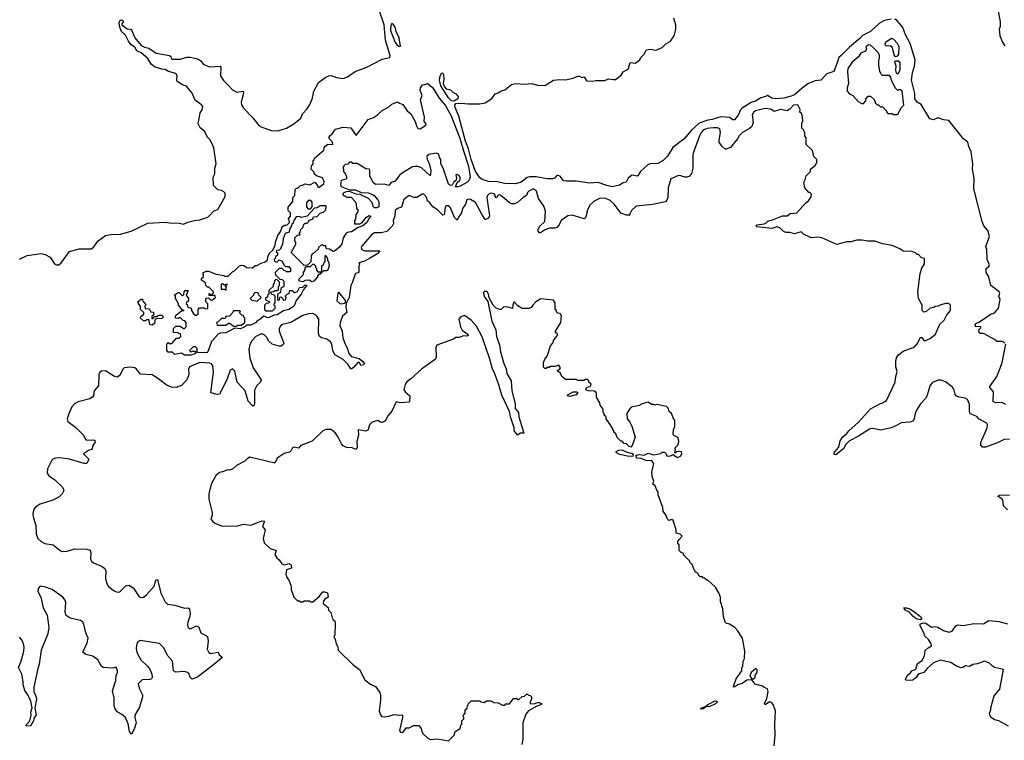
# Model space of a CAD drawing. Extents: x 2240384 to 2404287, y 351326 to 526670.
# Tile 177 of 256: x 2260046 to 2269117, y 474115 to 480754. Entities that reach past the tile are written whole.
import ezdxf

# ---------------------------------------------------------------- set-up
doc = ezdxf.new("R2010")
doc.units = 0

msp = doc.modelspace()

# ---------------------------------------------------------------- linework, layer by layer
at = {"layer": '0CON20XD'}
for points in [[(2269052.5, 480865), (2269080, 480735), (2269078.3, 480691.7), (2269070, 480665), (2269074, 480605), (2269100, 480545), (2269121.7, 480511.7)], [(2261655, 478903.3), (2261705, 478910), (2261777.5, 478935), (2261836.4, 478993.6), (2261872.5, 479005), (2261940, 479125), (2261937.5, 479155), (2261926.4, 479166.4), (2261905, 479180), (2261870, 479185), (2261830, 479225), (2261828.3, 479301.7), (2261842.5, 479335), (2261843.3, 479385), (2261856.7, 479425), (2261833, 479573), (2261823.3, 479605), (2261798.3, 479648.3), (2261773.9, 479673.9), (2261752.5, 479725), (2261707, 479757), (2261690, 479795), (2261708.8, 479895), (2261725.9, 479924.1), (2261732.5, 479955), (2261725, 479967.5), (2261663.6, 480013.6), (2261635, 480077.5), (2261581.7, 480141.7), (2261544.1, 480154.1), (2261496.7, 480185), (2261492, 480195), (2261496, 480235), (2261485, 480256.7), (2261417, 480277), (2261385, 480293.8), (2261355, 480296.2), (2261288.9, 480318.9), (2261256.2, 480345), (2261227.5, 480395), (2261165, 480449.2), (2261125, 480467.8), (2261105, 480499.2), (2261072.7, 480522.7), (2261048.6, 480555), (2261021.4, 480611.4), (2260984.2, 480644.2), (2260967.5, 480685), (2260961.2, 480725), (2260972.3, 480747.7), (2260985, 480752.5), (2260995, 480747.5), (2260998.8, 480735), (2260986.2, 480715), (2260986.7, 480705), (2261035, 480668), (2261065, 480665.6), (2261075, 480658.8), (2261107.3, 480587.3), (2261164.5, 480514.5), (2261195, 480500), (2261235, 480491.9), (2261304.2, 480444.2), (2261425, 480422.5), (2261437.5, 480415), (2261442.5, 480395), (2261455, 480390), (2261525, 480391.1), (2261585, 480408.9), (2261615, 480407.7), (2261675, 480397.3), (2261695, 480387.9), (2261714.5, 480375), (2261735, 480344.2), (2261795, 480318.5), (2261893.9, 480323.9), (2261899.2, 480315), (2261895.5, 480235), (2261922.1, 480192.1), (2261964.5, 480154.5), (2262007.6, 480107.6), (2262047.5, 480085), (2262105, 480093.8), (2262106.6, 480076.6), (2262084.6, 479995), (2262088.9, 479968.9), (2262109, 479939), (2262195, 479849.1), (2262250.3, 479780.3), (2262275, 479764.5), (2262365, 479732), (2262425, 479728.8), (2262505, 479754.4), (2262571.4, 479795), (2262634.3, 479845), (2262650.8, 479885), (2262692.3, 479927.7), (2262714.5, 479965), (2262739.7, 480020.3), (2262754.2, 480095.8), (2262797.5, 480175), (2262866.2, 480225), (2262895, 480237.5), (2262915, 480240), (2262965, 480220), (2263025, 480212), (2263065, 480227.5), (2263136.7, 480275), (2263245, 480317.5), (2263385, 480389.2), (2263455, 480404), (2263459.1, 480420.9), (2263416.7, 480565), (2263403, 480705), (2263355, 480851.2)], [(2268075, 480759.7), (2268013.6, 480746.4), (2267967.2, 480722.8), (2267884.6, 480645), (2267811, 480609), (2267785, 480578.8), (2267690.6, 480499.4), (2267615, 480422.1), (2267591.1, 480405), (2267581.2, 480365), (2267545, 480277.5), (2267480.9, 480255), (2267425, 480195.5), (2267375, 480189.6), (2267313.8, 480165), (2267255, 480123.6), (2267185, 480060), (2267152.5, 480047.5), (2267085, 480031.2), (2267004.7, 480024.7), (2266975, 480030), (2266935, 480054.2), (2266916.1, 480046.1), (2266875, 480034.2), (2266825, 480002.9), (2266785, 479991.9), (2266700.2, 479939.8), (2266685.4, 479924.6), (2266665.5, 479875), (2266629.7, 479830.3), (2266615, 479831.4), (2266585, 479851.3), (2266505, 479859.6), (2266425, 479832.8), (2266385, 479829), (2266305, 479799.2), (2266234.7, 479735), (2266165, 479652.1), (2266062.7, 479577.3), (2266012.5, 479495), (2265974, 479455), (2265925, 479427.5), (2265855, 479425.5), (2265832.9, 479417.1), (2265766.2, 479355), (2265738.8, 479311.2), (2265685, 479321.2), (2265651.2, 479295), (2265632.3, 479257.7), (2265605, 479250.5), (2265570.4, 479229.6), (2265505, 479213.8), (2265455, 479224.7), (2265375, 479253.7), (2265295, 479247.2), (2265173.3, 479266.7), (2265080, 479265), (2265055, 479270), (2265025, 479313.3), (2265005, 479317.5), (2264995, 479317.5), (2264972.5, 479295), (2264953.6, 479286.4), (2264905, 479288), (2264805, 479306.8), (2264743.8, 479306.2), (2264721.6, 479298.4), (2264665, 479257.5), (2264612.7, 479242.7), (2264515, 479243.8), (2264445, 479260.3), (2264365, 479264.1), (2264305, 479280), (2264280.8, 479300.8), (2264243.1, 479363.1), (2264205.4, 479465), (2264180.7, 479565), (2264154.1, 479635), (2264090.7, 479865), (2264058.9, 479945), (2264056, 479965), (2264065, 479981.1), (2264115, 479985.8), (2264177.3, 479977.3), (2264285, 479979.2), (2264335, 479988), (2264395, 480026.7), (2264425, 480071.2), (2264455, 480081.2), (2264474.2, 480095.8), (2264515, 480106), (2264577.5, 480155), (2264615, 480166.7), (2264695, 480158.8), (2264764.1, 480165.9), (2264815, 480151.2), (2264883.9, 480146.1), (2264965, 480196.7), (2265015, 480203.3), (2265075, 480198.8), (2265145, 480213.8), (2265186.4, 480233.6), (2265203.3, 480233.3), (2265225, 480221.2), (2265245.9, 480225.9), (2265263.3, 480195), (2265275, 480190.8), (2265325, 480186.7), (2265355, 480193.8), (2265435, 480193.8), (2265471.2, 480208.8), (2265517, 480203), (2265535, 480202.5), (2265587.7, 480242.3), (2265606.7, 480273.3), (2265639.5, 480290.5), (2265653.3, 480305), (2265671.2, 480358.8), (2265715, 480353.3), (2265757.5, 480385), (2265767.5, 480405), (2265797.5, 480435), (2265820, 480475), (2265855, 480482.5), (2265905, 480472.5), (2265965, 480498.8), (2265999.7, 480530.3), (2266040, 480555), (2266074.3, 480605.7), (2266092, 480665), (2266091.4, 480705), (2266072, 480768)], [(2263545, 480506), (2263555, 480510), (2263541.9, 480585), (2263514.4, 480645), (2263504.6, 480684.6), (2263485, 480711.2), (2263473, 480717), (2263465, 480700), (2263462.6, 480655), (2263505, 480544.3), (2263525, 480515.5), (2263545, 480506)], [(2268936.4, 477856.4), (2268923, 477863), (2268893, 477863), (2268885, 477870), (2268882.5, 477895), (2268900, 477915), (2268900, 477925), (2268855, 477928), (2268848, 477935), (2268850, 477945), (2268855.8, 477955), (2268888.9, 477971.1), (2268995, 478043.8), (2269015, 478047.5), (2269031.3, 478058.7), (2269063.5, 478095), (2269078.5, 478175), (2269066.9, 478205), (2269074.3, 478235), (2269070.8, 478245), (2268993.8, 478305), (2268973.6, 478385), (2268948.5, 478425), (2268948.8, 478461.2), (2268975, 478480), (2268980.6, 478495), (2268958.6, 478545), (2268955.4, 478635), (2268947.9, 478665), (2268979.6, 478755), (2268965, 478812), (2268927.1, 478855), (2268913.6, 478895), (2268837.5, 479195), (2268839.6, 479295), (2268824.1, 479375), (2268826.2, 479425), (2268812.7, 479535), (2268790, 479585), (2268780.9, 479625), (2268742.2, 479655), (2268605, 479823.4), (2268560.8, 479830.8), (2268505, 479850), (2268465, 479830.9), (2268431.1, 479841.1), (2268351.8, 479971.8), (2268314.4, 479995), (2268291.5, 480025), (2268291.6, 480075), (2268261.8, 480195), (2268272, 480265), (2268289.8, 480325), (2268294.1, 480385), (2268250, 480535), (2268207.5, 480615), (2268181.9, 480681.9), (2268125, 480751.5), (2268105, 480758.9)], [(2268135, 479880), (2268163, 479937), (2268190, 479965), (2268175.7, 480095), (2268155, 480110), (2268141.7, 480108.3), (2268135, 480100), (2268110, 480125), (2268073, 480203), (2268070, 480225), (2268058.3, 480238.3), (2267995, 480240), (2267981.7, 480251.7), (2267980, 480265), (2267970, 480275), (2267960, 480335), (2267960, 480385), (2267967.5, 480395), (2267967.5, 480425), (2267955, 480450), (2267912.5, 480495), (2267885, 480518), (2267865, 480522), (2267841.2, 480505), (2267846.7, 480485), (2267837.1, 480462.9), (2267795, 480446), (2267770.9, 480409.1), (2267715, 480362.9), (2267675.7, 480305), (2267672, 480272), (2267682.5, 480165), (2267670, 480125), (2267670, 480095), (2267691.7, 480071.7), (2267720, 480055), (2267770.7, 480000.7), (2267805, 479980), (2267818.3, 479981.7), (2267840, 480005), (2267840, 480025), (2267861.7, 480048.3), (2267885, 480050), (2267918.3, 480018.3), (2267930, 479985), (2267945, 479970), (2267958.3, 479968.3), (2267975, 479950), (2267995, 479950), (2268030, 479915), (2268030, 479905), (2268045, 479890), (2268085, 479890), (2268095, 479880), (2268135, 479880)], [(2268115, 480414.4), (2268135, 480422), (2268144.2, 480435), (2268148, 480505), (2268132.5, 480535), (2268095, 480573.3), (2268080.7, 480579.3), (2268026.2, 480545), (2268013.8, 480525), (2268033.9, 480513.9), (2268065, 480516.2), (2268075, 480510), (2268083.8, 480495), (2268100.8, 480425), (2268115, 480414.4)], [(2268135, 480253.3), (2268149.3, 480270.7), (2268158.1, 480295), (2268158.6, 480355), (2268145, 480370), (2268115, 480372.9), (2268105.8, 480365), (2268117, 480327), (2268114.1, 480284.1), (2268120.8, 480260.8), (2268135, 480253.3)], [(2264045, 480001.8), (2264025, 480005.4), (2263994.8, 480034.8), (2263924.6, 480145), (2263913.4, 480196.6), (2263919.2, 480235), (2263935, 480262.5), (2263945, 480260), (2263949.3, 480249.3), (2263952.5, 480205), (2263947.5, 480165), (2263960, 480135), (2263975, 480116.2), (2264015, 480107.5), (2264035.8, 480085.8), (2264065, 480070), (2264086, 480045), (2264083.3, 480025), (2264045, 480001.8)], [(2261625, 477663.3), (2261565, 477663.3), (2261535, 477680), (2261475, 477670), (2261455, 477690), (2261415, 477690), (2261400, 477705), (2261401.7, 477768.3), (2261415, 477780), (2261425, 477770), (2261448.3, 477771.7), (2261491.7, 477818.3), (2261515, 477820), (2261530, 477835), (2261528.3, 477858.3), (2261511.7, 477861.7), (2261505, 477870), (2261461.7, 477871.7), (2261461.7, 477908.3), (2261485, 477930), (2261525, 477930), (2261555, 477910), (2261565, 477910), (2261580, 477925), (2261580, 477965), (2261568.3, 477978.3), (2261551.7, 477981.7), (2261527, 478007), (2261513, 478007), (2261505, 478000), (2261480, 478005), (2261480, 478025), (2261490, 478035), (2261535, 478070), (2261560, 478075), (2261541.7, 478081.7), (2261510, 478125), (2261510, 478135), (2261480, 478185), (2261480, 478205), (2261471.7, 478218.3), (2261505, 478240), (2261515, 478240), (2261545, 478210), (2261558.3, 478221.7), (2261560, 478245), (2261571.7, 478258.3), (2261598.3, 478258.3), (2261580, 478215), (2261600, 478185), (2261600, 478165), (2261581.7, 478148.3), (2261580, 478135), (2261588.3, 478128.3), (2261591.7, 478111.7), (2261601.7, 478101.7), (2261618.3, 478098.3), (2261630, 478085), (2261630, 478075), (2261650.7, 478040.7), (2261665, 478030), (2261675, 478030), (2261690, 478045), (2261690, 478085), (2261701.7, 478098.3), (2261745, 478100), (2261755, 478090), (2261778.3, 478091.7), (2261780, 478135), (2261760, 478155), (2261761.7, 478188.3), (2261785, 478190), (2261803, 478173), (2261815, 478170), (2261850, 478195), (2261845, 478220), (2261835, 478210), (2261791.7, 478211.7), (2261790, 478230), (2261815, 478220), (2261828.3, 478231.7), (2261830, 478245), (2261788.3, 478288.3), (2261775, 478290), (2261760, 478305), (2261758.3, 478328.3), (2261720, 478355), (2261721.7, 478368.3), (2261740, 478385), (2261740, 478405), (2261732.5, 478415), (2261740, 478425), (2261765, 478436.7), (2261785, 478436.7), (2261855, 478410), (2261927, 478397), (2261935, 478390), (2261965, 478390), (2262010, 478435), (2262025, 478440), (2262070, 478485), (2262085, 478492.5), (2262115, 478487.5), (2262135, 478470), (2262191.7, 478468.3), (2262215, 478487.5), (2262231.7, 478488.3), (2262275, 478512.5), (2262305, 478520), (2262328.3, 478541.7), (2262332.5, 478565), (2262345, 478600), (2262378.3, 478631.7), (2262400, 478675), (2262403.3, 478705), (2262422.5, 478765), (2262450, 478805), (2262462.5, 478845), (2262485, 478860), (2262508.3, 478861.7), (2262530, 478885), (2262527.5, 478907.5), (2262520, 478915), (2262540, 478945), (2262540, 478975), (2262520, 478995), (2262520, 479025), (2262561.7, 479078.3), (2262562.5, 479115), (2262580, 479135), (2262585, 479190), (2262595, 479200), (2262608.3, 479201.7), (2262633, 479227), (2262651.7, 479228.3), (2262675, 479240), (2262719.3, 479230.7), (2262765, 479257.5), (2262790, 479225), (2262791.7, 479211.7), (2262805, 479210), (2262848.3, 479241.7), (2262850, 479265), (2262836.4, 479296.4), (2262780, 479315), (2262760, 479335), (2262758.3, 479348.3), (2262730, 479375), (2262730, 479385), (2262738.3, 479411.7), (2262750, 479425), (2262750, 479455), (2262758.3, 479461.7), (2262761.7, 479478.3), (2262848.3, 479551.7), (2262850, 479575), (2262857.5, 479585), (2262885, 479606.7), (2262930, 479605), (2262927.5, 479625), (2262897.5, 479657.5), (2262896.7, 479675), (2262903.3, 479685), (2262925, 479702), (2262955, 479744), (2263025, 479763.3), (2263096.5, 479756.5), (2263145, 479687.5), (2263255, 479833.3), (2263305, 479853.3), (2263343.3, 479876.7), (2263385, 479917.5), (2263443.6, 479946.4), (2263473.9, 479976.1), (2263527, 479997), (2263543.9, 479983.9), (2263575, 479972.5), (2263614.2, 479914.2), (2263648, 479885), (2263690.6, 479815), (2263700, 479775), (2263715, 479752.5), (2263735, 479749.2), (2263770.2, 479769.8), (2263788.6, 479785), (2263790, 479795), (2263771.2, 479815), (2263774.4, 479855), (2263737.5, 480015), (2263754.3, 480055), (2263736.2, 480105), (2263738, 480125), (2263755, 480151.2), (2263805, 480165.7), (2263853.1, 480125), (2263911.5, 480031.5), (2263966.3, 479966.3), (2264018.2, 479875), (2264101, 479661), (2264135.7, 479544.3), (2264180.8, 479405), (2264194.3, 479305), (2264186, 479275), (2264166, 479255), (2264105, 479220), (2264083.6, 479213.6), (2264060, 479215), (2264075.9, 479254.1), (2264100.8, 479275), (2264105.7, 479295), (2264096, 479315), (2264075, 479327.5), (2264064, 479325), (2264070.6, 479295), (2264065.8, 479274.2), (2264042.9, 479255), (2264029.5, 479230.5), (2264015, 479227.5), (2263995, 479237.5), (2263947.1, 479387.1), (2263925.5, 479425), (2263925.6, 479465), (2263913.1, 479485), (2263907.1, 479515), (2263885, 479524.3), (2263815, 479511.1), (2263796.5, 479495), (2263800, 479465), (2263817.8, 479427.8), (2263833.3, 479365), (2263831.7, 479328.3), (2263825, 479318), (2263747.3, 479387.3), (2263715, 479401.4), (2263687.6, 479402.4), (2263665, 479397.3), (2263588.1, 479351.9), (2263547.2, 479322.8), (2263530.7, 479299.3), (2263505, 479267.3), (2263467.5, 479252.5), (2263445, 479225.6), (2263405, 479237.3), (2263325, 479233.8), (2263305, 479250), (2263278.3, 479298.3), (2263272.5, 479315), (2263273, 479363), (2263265, 479377.5), (2263235, 479380), (2263155, 479430), (2263115, 479430), (2263105, 479440), (2263085, 479440), (2263068.3, 479421.7), (2263045, 479420), (2263031.7, 479408.3), (2263022.5, 479385), (2263030, 479375), (2263030, 479355), (2263050, 479325), (2263060, 479295), (2263050, 479285), (2263008.8, 479271.2), (2263000, 479235), (2263008, 479218), (2263085, 479186.2), (2263140, 479185), (2263193, 479163), (2263255, 479157.5), (2263295, 479143.3), (2263312.5, 479135), (2263346.7, 479095), (2263355.8, 479075), (2263355, 479030), (2263335, 479020), (2263315, 479020), (2263301.7, 479031.7), (2263300, 479055), (2263287.5, 479075), (2263260, 479105), (2263181.7, 479141.7), (2263145, 479147.5), (2263085, 479170), (2263053, 479167), (2263031.7, 479158.3), (2263020, 479145), (2263031.7, 479131.7), (2263045, 479130), (2263055, 479120), (2263098.3, 479118.3), (2263135, 479080), (2263147, 479057), (2263150, 479015), (2263160, 479005), (2263160, 478985), (2263143, 478957), (2263140, 478915), (2263130, 478905), (2263131.7, 478871.7), (2263178.3, 478871.7), (2263196.7, 478883.3), (2263240, 478935), (2263265, 478950), (2263280, 478945), (2263266.2, 478923.8), (2263242.5, 478885), (2263207.5, 478855), (2263165, 478840), (2263101.7, 478798.3), (2263075, 478797.5), (2263053.6, 478786.4), (2263026.7, 478745), (2263015, 478690), (2262990, 478655), (2262945, 478620), (2262935, 478617.5), (2262898.8, 478638.8), (2262871.7, 478641.7), (2262865, 478670), (2262845, 478670), (2262835, 478680), (2262825, 478680), (2262800, 478655), (2262795, 478640), (2262760, 478605), (2262740, 478595), (2262730, 478575), (2262728.3, 478521.7), (2262698.3, 478491.7), (2262665, 478490), (2262550, 478605), (2262550, 478615), (2262590, 478685), (2262590, 478705), (2262580, 478715), (2262580, 478745), (2262605, 478770), (2262628.3, 478771.7), (2262620, 478785), (2262630, 478795), (2262635, 478820), (2262658.3, 478841.7), (2262660, 478865), (2262675, 478880), (2262695, 478880), (2262710, 478895), (2262710, 478905), (2262745, 478920), (2262753.3, 478936.7), (2262785, 478940), (2262815, 478970), (2262845, 478980), (2262867, 479003), (2262870, 479035), (2262865, 479040), (2262815, 479040), (2262785, 479020), (2262761.7, 479018.3), (2262695, 478942.5), (2262645, 478930), (2262621.7, 478941.7), (2262591.7, 478938.3), (2262570, 478905), (2262565, 478880), (2262551.7, 478868.3), (2262550, 478855), (2262530, 478825), (2262527.5, 478795), (2262490, 478785), (2262472.5, 478735), (2262467, 478683), (2262450, 478655), (2262450, 478645), (2262435, 478630), (2262411.7, 478628.3), (2262410, 478615), (2262420, 478605), (2262420, 478585), (2262401.7, 478568.3), (2262400, 478555), (2262390, 478545), (2262391.7, 478531.7), (2262405, 478520), (2262418.3, 478521.7), (2262435, 478540), (2262465, 478530), (2262480, 478495), (2262495, 478480), (2262525, 478480), (2262531.7, 478471.7), (2262540, 478465), (2262540, 478435), (2262535, 478430), (2262505, 478430), (2262498.3, 478438.3), (2262481.7, 478441.7), (2262465, 478460), (2262435, 478460), (2262400, 478425), (2262401.7, 478401.7), (2262441.7, 478361.7), (2262465, 478360), (2262480, 478345), (2262480, 478295), (2262451.7, 478278.3), (2262448.3, 478241.7), (2262420, 478225), (2262421.7, 478171.7), (2262438.3, 478171.7), (2262441.7, 478198.3), (2262455, 478200), (2262468.3, 478188.3), (2262471.7, 478171.7), (2262495, 478170), (2262500, 478195), (2262490, 478205), (2262511.7, 478228.3), (2262528.3, 478231.7), (2262535, 478260), (2262555, 478260), (2262571.7, 478241.7), (2262585, 478240), (2262605, 478250), (2262622.5, 478287.5), (2262655, 478290), (2262675, 478310), (2262690, 478305), (2262661.7, 478268.3), (2262640, 478225), (2262593, 478167), (2262576.7, 478125), (2262557.5, 478105), (2262525, 478083.8), (2262475, 478070), (2262417.5, 478035), (2262390, 478030), (2262345, 478010), (2262335, 478007.5), (2262295, 478022.5), (2262255, 477987.5), (2262237.5, 477982.5), (2262218.3, 477961.7), (2262175, 477940), (2262135, 477940), (2262120, 477925), (2262080, 477905), (2262027, 477913), (2261945, 477867.5), (2261893, 477867), (2261873.3, 477856.7), (2261811.7, 477788.3), (2261780, 477695), (2261770, 477685), (2261688.3, 477688.3), (2261680, 477695), (2261680, 477725), (2261665, 477740), (2261645, 477740), (2261610, 477705), (2261625, 477690), (2261635, 477700), (2261658.3, 477698.3), (2261670, 477685), (2261660, 477675), (2261625, 477663.3)], [(2268300, 478605), (2268265, 478616.7), (2268185, 478622.5), (2268155, 478642.5), (2268085, 478673.3), (2267995, 478690), (2267925, 478712.5), (2267855, 478712.5), (2267805, 478722.5), (2267755, 478722.5), (2267705, 478707.5), (2267665, 478707.5), (2267575, 478682.5), (2267435, 478742.5), (2267395, 478750), (2267345, 478743.3), (2267325, 478750), (2267267.7, 478777.7), (2267245, 478800), (2267185, 478780), (2267141.7, 478791.7), (2267103, 478793), (2267080, 478805), (2267050, 478835), (2267020, 478845), (2266975, 478831.4), (2266836.7, 478845), (2266827.5, 478855), (2266836.2, 478863.8), (2266905.7, 478874.3), (2266930, 478885), (2266935, 478897.5), (2266981.7, 478908.3), (2267073, 478947), (2267115, 478947.5), (2267145, 478967.5), (2267205.9, 478974.1), (2267285, 479062.5), (2267312.5, 479085), (2267337, 479123), (2267340, 479145), (2267325, 479160), (2267315, 479160), (2267280, 479205), (2267270, 479255), (2267283, 479277), (2267290, 479315), (2267330, 479355), (2267330, 479375), (2267380, 479415), (2267380, 479425), (2267390, 479435), (2267390, 479465), (2267361.7, 479491.7), (2267348.3, 479548.3), (2267290, 479605), (2267290, 479665), (2267280, 479685), (2267280, 479715), (2267271.7, 479721.7), (2267270, 479735), (2267250, 479755), (2267250, 479805), (2267260, 479815), (2267257.5, 479855), (2267250, 479885), (2267233, 479903), (2267237, 479927), (2267215, 479970), (2267173.8, 479965), (2267141.1, 479928.9), (2267115, 479914.3), (2267055, 479927.5), (2266995, 479907.1), (2266965, 479928), (2266915, 479936.8), (2266823.8, 479915), (2266805, 479897.5), (2266795, 479877.5), (2266802.7, 479805), (2266790, 479770), (2266768.8, 479751.2), (2266705, 479714.6), (2266674.6, 479685), (2266658.8, 479655), (2266595, 479577.1), (2266555, 479560.8), (2266545, 479561.2), (2266516, 479585), (2266490.6, 479625), (2266489.1, 479645), (2266502, 479715), (2266497.4, 479747.4), (2266475, 479756.2), (2266435, 479757.7), (2266375, 479750.5), (2266343.5, 479735), (2266325, 479715.6), (2266310, 479685), (2266251.4, 479525), (2266246.2, 479505), (2266246.5, 479385), (2266234.5, 479335.5), (2266215, 479312), (2266195, 479304), (2266175, 479302), (2266136.2, 479316.2), (2266115, 479317.5), (2266045, 479287.1), (2266020.8, 479205), (2266016.9, 479115), (2266008.8, 479091.2), (2265995, 479076), (2265875, 479051.8), (2265725, 479036.7), (2265682, 478995), (2265666.2, 478965), (2265668.3, 478951.7), (2265635, 478951.2), (2265582.4, 478972.4), (2265525, 479052), (2265485, 479087.5), (2265445, 479105.8), (2265395, 479110), (2265339.5, 479080.5), (2265301.2, 479048.8), (2265274, 478995), (2265268.8, 478955), (2265256.4, 478923.6), (2265245, 478917.5), (2265205, 478931.2), (2265135, 478954.2), (2265095, 478946.2), (2265035, 478904), (2265015.7, 478865), (2264995, 478840), (2264975, 478833.3), (2264925, 478831.9), (2264881.4, 478815), (2264845, 478790), (2264835, 478791.4), (2264823.6, 478805), (2264822.9, 478825), (2264837.9, 478852.1), (2264882.3, 478895), (2264890.7, 478990.7), (2264874.6, 479034.6), (2264826.5, 479105), (2264805.6, 479175), (2264795, 479187.1), (2264775, 479194), (2264737.5, 479175), (2264725, 479160), (2264715, 479132.5), (2264685, 479116.7), (2264631.7, 479068.3), (2264603, 479057), (2264577.8, 479057.8), (2264555, 479068.2), (2264475, 479136.8), (2264455, 479141.2), (2264445, 479120), (2264435, 479113.8), (2264425, 479123.8), (2264426, 479136), (2264418.2, 479148.2), (2264385.8, 479155.8), (2264370.1, 479149.9), (2264354.6, 479135), (2264348.9, 479115), (2264373.1, 478946.9), (2264365, 478926), (2264345, 478916), (2264335, 478914.2), (2264304.9, 478954.9), (2264245, 479068.9), (2264198, 479098), (2264185, 479101.1), (2264164.4, 479095), (2264152.6, 479055), (2264125.7, 479015), (2264117.1, 478975), (2264087.2, 478935), (2264075, 478906.2), (2264052.2, 478932.2), (2264015, 479020.8), (2263999.5, 479039.5), (2263975, 479037.8), (2263965, 479027.1), (2263959.7, 478970.3), (2263955, 478957.1), (2263945, 478953.3), (2263895, 479001.7), (2263851, 479031), (2263825, 479067.5), (2263803.8, 479085), (2263795, 479120), (2263770, 479145), (2263755, 479146.7), (2263703, 479117), (2263677, 479117), (2263635, 479133.3), (2263585, 479096.9), (2263564.4, 479025.6), (2263525, 479013.3), (2263503.8, 478995), (2263500.5, 478945), (2263486.5, 478905), (2263488.1, 478875), (2263477.4, 478852.6), (2263429.1, 478800.9), (2263375, 478790), (2263340.2, 478790.2), (2263315, 478789.4), (2263290.8, 478775), (2263194.4, 478665), (2263191.1, 478655), (2263196.4, 478636.4), (2263225, 478623.1), (2263362.5, 478625), (2263345, 478598.5), (2263267.9, 478552.1), (2263220.9, 478529.1), (2263170, 478515), (2263180, 478505), (2263170, 478485), (2263169.3, 478430.7), (2263165, 478420), (2263140, 478415), (2263123.3, 478375), (2263113.3, 478335), (2263097.5, 478305), (2263082.5, 478195), (2263052.5, 478137.5), (2263050, 478105), (2263060, 478055), (2263018.3, 478021.7), (2262997.5, 477965), (2262995.5, 477935), (2263015.5, 477885), (2263021.4, 477821.4), (2263042.8, 477762.8), (2263064.6, 477724.6), (2263075, 477684.2), (2263100.5, 477650.5), (2263172.1, 477632.1), (2263205.7, 477605), (2263220, 477585), (2263216, 477574), (2263188.1, 477568.1), (2263175.7, 477595.7), (2263165, 477597.1), (2263125, 477551.4), (2263105, 477535.6), (2263095, 477535.8), (2263068.7, 477578.7), (2263025, 477624), (2262950, 477665), (2262931.4, 477705), (2262920.6, 477765), (2262908.6, 477785), (2262875, 477811.8), (2262825, 477822.5), (2262808, 477835), (2262798.6, 477865), (2262802, 477995), (2262779.2, 478029.2), (2262745, 478047.5), (2262706.2, 478045), (2262655, 478029.2), (2262545, 477963.4), (2262465.8, 477945), (2262450, 477935), (2262435, 477908), (2262434.8, 477885), (2262479.2, 477775), (2262475.8, 477764.2), (2262455, 477746.2), (2262435, 477745.7), (2262372.9, 477765), (2262341.5, 477791.5), (2262323.5, 477825), (2262305, 477844.4), (2262285, 477855.4), (2262265, 477856.8), (2262220, 477835), (2262183.5, 477795), (2262165, 477760.8), (2262156, 477716), (2262165.3, 477635), (2262195.8, 477545.8), (2262268.9, 477435), (2262265.4, 477414.6), (2262230, 477385), (2262209.5, 477340.5), (2262208.5, 477221.5), (2262205, 477202.5), (2262195, 477193.3), (2262149.1, 477239.1), (2262121.9, 477335), (2262050.6, 477415), (2262026.7, 477515), (2262005, 477537.5), (2261984.4, 477525), (2261955.4, 477434.6), (2261885, 477303.8), (2261865, 477300.5), (2261806.7, 477315), (2261831.5, 477505), (2261825, 477563.3), (2261812.1, 477582.1), (2261798.1, 477588.1), (2261705, 477594.2), (2261610, 477555), (2261601.5, 477535), (2261604.6, 477485), (2261585.2, 477434.8), (2261535.8, 477384.2), (2261485.8, 477365.8), (2261445, 477368.5), (2261405, 477382.7), (2261305, 477458.2), (2261265, 477480.9), (2261159.3, 477489.3), (2261121.9, 477535), (2261105, 477546.1), (2261065, 477551.1), (2261008.6, 477545), (2260995.6, 477535), (2260969.2, 477475), (2260945, 477460.8), (2260918.8, 477465), (2260835, 477518.8), (2260798.8, 477515), (2260784, 477505), (2260774.5, 477485.5), (2260770.8, 477379.2), (2260733.3, 477335), (2260725, 477290), (2260716.7, 477275), (2260690.5, 477259.5), (2260585, 477233.5), (2260549.2, 477215), (2260525, 477186), (2260500.5, 477130.5), (2260482, 477075), (2260490.5, 477050.5), (2260559.5, 476999.5), (2260632.5, 476925), (2260653.3, 476885), (2260665, 476880), (2260725, 476884.2), (2260737.9, 476877.9), (2260740.6, 476865), (2260717.5, 476825), (2260713, 476797), (2260680, 476785), (2260633.8, 476755), (2260682, 476705), (2260665.6, 476664.4), (2260640, 476665), (2260504.1, 476705.9), (2260415, 476716.2), (2260375, 476713.3), (2260352.5, 476705), (2260343.3, 476695), (2260303.3, 476615), (2260297.5, 476575), (2260315, 476552.5), (2260365, 476517.5), (2260442.5, 476445), (2260452.5, 476415), (2260437.5, 476385), (2260405, 476353.3), (2260351.7, 476328.3), (2260235, 476291.2), (2260195, 476266.2), (2260176.2, 476245), (2260167.5, 476205), (2260169.4, 476175), (2260193.6, 476095), (2260198.2, 476018.2), (2260211.9, 475975), (2260242, 475945), (2260278, 475928), (2260355, 475916.9), (2260415, 475865.7), (2260435, 475855.6), (2260481.9, 475858.1), (2260555, 475879.2), (2260665, 475876), (2260695, 475866.7), (2260701.2, 475845), (2260698, 475785), (2260706.2, 475765), (2260725, 475750), (2260807, 475717), (2260828.8, 475698.8), (2260838.6, 475675), (2260837.5, 475605), (2260846, 475565), (2260865, 475532), (2260915, 475490.8), (2260945, 475480), (2260967.3, 475482.7), (2261025, 475538), (2261055, 475544), (2261094, 475515), (2261145, 475438), (2261165, 475430.8), (2261185, 475432.5), (2261213.8, 475455), (2261283.3, 475535), (2261299.3, 475590.7), (2261315, 475597.5), (2261345, 475470), (2261385, 475390), (2261408.3, 475368.3), (2261475, 475360), (2261525, 475343.8), (2261565, 475332), (2261595, 475336), (2261610, 475325), (2261616.4, 475276.4), (2261611.2, 475245), (2261594, 475205), (2261591.2, 475175), (2261597.5, 475155), (2261606.4, 475146.4), (2261625, 475143.8), (2261675, 475170), (2261696.1, 475156.1), (2261713.6, 475103.6), (2261775, 475070), (2261782.5, 475025), (2261772.5, 474955), (2261786.7, 474925), (2261805, 474914.2), (2261875, 474928), (2261882.2, 474902.2), (2261906.9, 474885), (2261906.5, 474875), (2261862.9, 474835), (2261685, 474696.4), (2261635, 474677.9), (2261619.8, 474689.8), (2261605, 474730), (2261585, 474743.3), (2261555, 474747.5), (2261485, 474743.8), (2261462.5, 474755), (2261453.3, 474845), (2261408.8, 474895), (2261375, 474966.2), (2261335, 475006.2), (2261156.4, 475033.6), (2261136.1, 475023.9), (2261123.8, 475005), (2261120, 474965), (2261125.8, 474925), (2261162, 474855), (2261225.7, 474795.7), (2261246.7, 474765), (2261263.3, 474725), (2261266.7, 474695), (2261259.3, 474680.7), (2261245, 474673.8), (2261175, 474672.5), (2261137.5, 474635), (2261146.7, 474595), (2261176.7, 474535), (2261176.2, 474515), (2261148.6, 474421.4), (2261107.5, 474345), (2261105.8, 474325), (2261118, 474275), (2261101.7, 474218.3), (2261075, 474170), (2261058, 474195), (2261046.4, 474266.4), (2261019.4, 474325), (2260985, 474356.2), (2260945, 474377.5), (2260923.8, 474405), (2260915, 474430), (2260916.7, 474505), (2260899.7, 474570.3), (2260930.4, 474665), (2260935.9, 474714.1), (2260945.5, 474735.5), (2260946.3, 474756.3), (2260935, 474787.5), (2260905, 474780), (2260815, 474786.7), (2260795, 474802.5), (2260766.7, 474855)], [(2262725, 479010), (2262741.7, 479028.3), (2262741.7, 479071.7), (2262727, 479087), (2262703, 479087), (2262686.7, 479065), (2262688.3, 479028.3), (2262701.7, 479011.7), (2262725, 479010)], [(2260043, 478547), (2260115, 478582), (2260245, 478600), (2260280.3, 478590.3), (2260325, 478565.8), (2260366.7, 478505), (2260385, 478493.8), (2260405, 478493.8), (2260428, 478515), (2260505, 478618.8), (2260595, 478642), (2260705.9, 478644.1), (2260725, 478656.7), (2260770, 478715), (2260836.1, 478763.9), (2260885, 478774), (2260975, 478777.5), (2261074.1, 478805.9), (2261225, 478878.1), (2261385, 478889.2), (2261425, 478881.4), (2261518.8, 478878.8), (2261555, 478870), (2261595, 478888.8), (2261655, 478903.3)], [(2269165, 476889.5), (2269115, 476886.2), (2269054.5, 476855.5), (2268945, 476815.7), (2268914.5, 476814.5), (2268901.4, 476835), (2268900.9, 476859.1), (2268960, 476995), (2268962.9, 477025), (2268955, 477035.6), (2268884.7, 477074.7), (2268865, 477096.9), (2268803.3, 477123.3), (2268796.9, 477146.9), (2268795, 477212.5), (2268777.5, 477255), (2268755, 477267.8), (2268700, 477275), (2268677.5, 477285), (2268663.3, 477305), (2268655, 477340), (2268638.3, 477368.3), (2268575, 477417.5), (2268535, 477433.3), (2268507, 477433), (2268455, 477410), (2268434.4, 477385.6), (2268402.5, 477285), (2268390, 477265), (2268344.2, 477215), (2268308, 477155), (2268294, 477125), (2268287.5, 477075), (2268273.8, 477055), (2268246.1, 477046.1), (2268165, 477038.8), (2268125, 477013.8), (2268075.8, 476994.2), (2267977.7, 476972.3), (2267905, 476987.1), (2267875, 476981.4), (2267772.4, 476917.6), (2267690, 476875), (2267653.7, 476836.3), (2267638.3, 476801.7), (2267565, 476743.3), (2267548.8, 476748.8), (2267550, 476765), (2267592.5, 476815), (2267604.4, 476875), (2267630.4, 476909.6), (2267665, 476940.8), (2267683.1, 476966.9), (2267772.9, 477045), (2267882.7, 477167.3), (2267975, 477218.8), (2267995, 477223.3), (2268030, 477245), (2268110, 477415), (2268112.9, 477455), (2268131.2, 477511.2), (2268116.2, 477555), (2268116.4, 477606.4), (2268125, 477637.5), (2268141.2, 477665), (2268185, 477701.2), (2268275.9, 477734.1), (2268294.1, 477745.9), (2268315, 477768.8), (2268345, 477826.2), (2268355.8, 477825.8), (2268375, 477796.7), (2268385, 477794), (2268435, 477816), (2268484, 477855), (2268521.9, 477948.1), (2268561.2, 477985), (2268587.5, 478035), (2268620, 478075), (2268620, 478125), (2268605, 478140), (2268578.3, 478138.3), (2268533, 478127), (2268507, 478113), (2268478.3, 478111.7), (2268467, 478103), (2268433, 478097), (2268405, 478070), (2268387, 478063), (2268375, 478060), (2268360, 478075), (2268360, 478125), (2268326.7, 478185), (2268320, 478245), (2268342.5, 478415), (2268357.5, 478465), (2268380, 478505), (2268380, 478555), (2268355, 478560), (2268325, 478590), (2268315, 478590), (2268300, 478605)], [(2262735, 478337.5), (2262715, 478352.5), (2262675, 478350), (2262655, 478337.5), (2262620, 478345), (2262620, 478365), (2262660, 478405), (2262660, 478425), (2262680, 478455), (2262671.7, 478468.3), (2262685, 478480), (2262725, 478480), (2262745, 478500), (2262755, 478500), (2262770, 478485), (2262770, 478475), (2262780, 478465), (2262780, 478445), (2262791.7, 478431.7), (2262830, 478430), (2262815, 478410), (2262801.7, 478408.3), (2262790, 478395), (2262790, 478385), (2262755, 478343.3), (2262735, 478337.5)], [(2262835, 478430), (2262830, 478430), (2262830, 478485), (2262848.3, 478501.7), (2262850, 478515), (2262860, 478525), (2262860, 478580), (2262865, 478580), (2262880, 478555), (2262880, 478535), (2262890, 478525), (2262897.5, 478485), (2262887.5, 478455), (2262875, 478440), (2262845, 478440), (2262835, 478430)], [(2261945, 478260), (2261950, 478285), (2261940, 478295), (2261950, 478310), (2261958.3, 478311.7), (2261958.3, 478318.3), (2261951.7, 478318.3), (2261950, 478310), (2261925, 478310), (2261915, 478320), (2261901.7, 478318.3), (2261901.7, 478271.7), (2261935, 478270), (2261945, 478260)], [(2262375, 478070), (2262400, 478095), (2262400, 478115), (2262390, 478125), (2262390, 478135), (2262400, 478145), (2262400, 478205), (2262388.3, 478218.3), (2262371.7, 478221.7), (2262361.7, 478231.7), (2262360, 478245), (2262385, 478250), (2262395, 478260), (2262425, 478260), (2262430, 478265), (2262430, 478295), (2262440, 478305), (2262440, 478335), (2262415, 478360), (2262401.7, 478358.3), (2262391.7, 478348.3), (2262390, 478325), (2262380, 478315), (2262380, 478295), (2262341.7, 478258.3), (2262340, 478225), (2262331.7, 478218.3), (2262328.3, 478201.7), (2262310, 478185), (2262311.7, 478171.7), (2262350, 478155), (2262338.3, 478141.7), (2262315, 478140), (2262300, 478125), (2262300, 478085), (2262311.7, 478071.7), (2262375, 478070)], [(2265791.7, 477218.3), (2265765, 477210), (2265755, 477200), (2265680, 477185), (2265663, 477167), (2265640, 477125), (2265642.5, 477075), (2265667.5, 477045), (2265685, 477010), (2265716.4, 476906.4), (2265689.7, 476830.3), (2265675, 476816.7), (2265660.5, 476820.5), (2265635, 476847.5), (2265615, 476850), (2265595, 476870), (2265585, 476870), (2265550, 476905), (2265538.3, 476938.3), (2265520, 476955), (2265520, 476965), (2265511.7, 476971.7), (2265510, 476985), (2265486.7, 477025), (2265450, 477075), (2265450, 477095), (2265431.7, 477111.7), (2265430, 477125), (2265420, 477135), (2265420, 477165), (2265393, 477203), (2265390, 477225), (2265360, 477275), (2265360, 477315), (2265341.7, 477331.7), (2265283.9, 477333.9), (2265262.5, 477345), (2265263.6, 477356.4), (2265275, 477367.5), (2265300, 477375), (2265310, 477395), (2265290, 477415), (2265290, 477425), (2265278.3, 477438.3), (2265255, 477440), (2265245, 477430), (2265185, 477430), (2265175, 477437.5), (2265075, 477440), (2265040, 477465), (2265028.3, 477498.3), (2265000, 477515), (2265000, 477525), (2265018.3, 477531.7), (2265027.5, 477545), (2265011.7, 477571.7), (2264975, 477560), (2264935, 477560), (2264925, 477550), (2264901.7, 477548.3), (2264895, 477540), (2264885, 477540), (2264871.7, 477551.7), (2264872.5, 477595), (2264883.3, 477625), (2264905.8, 477654.2), (2264935, 477750), (2264957.5, 477775), (2264966.4, 477803.6), (2265000, 477845), (2265000, 477855), (2264983, 477873), (2264982.5, 477885), (2265030, 477965), (2265037.5, 478025), (2265026.4, 478046.4), (2265005, 478050), (2264991.7, 478061.7), (2264990, 478075), (2264980, 478085), (2264980, 478145), (2264965, 478170), (2264848.3, 478181.7), (2264800, 478155), (2264772.5, 478125), (2264756.4, 478103.6), (2264735, 478092.5), (2264675, 478092.5), (2264635, 478116.7), (2264605, 478152.5), (2264598.3, 478151.7), (2264588, 478125), (2264585, 478093.3), (2264545, 478106.7), (2264505, 478107.5), (2264480, 478085), (2264465, 478082.5), (2264435, 478097.5), (2264407.5, 478125), (2264370, 478190), (2264365.6, 478225.6), (2264355, 478244), (2264345, 478250), (2264325, 478248), (2264318.9, 478235), (2264325, 478202.5), (2264357.8, 478157.8), (2264395, 477977.1), (2264433.5, 477895), (2264437, 477835), (2264467.5, 477757.5), (2264474.5, 477695), (2264506.6, 477586.6), (2264527.5, 477537.5), (2264532.7, 477492.7), (2264573.5, 477425), (2264580.2, 477335), (2264611.4, 477215), (2264611.5, 477171.5), (2264641.3, 477135), (2264644.6, 477095.4), (2264690, 476945), (2264655, 476943.3), (2264635, 476926.2), (2264602.5, 476965), (2264602.2, 476995), (2264566.2, 477095), (2264557.7, 477145), (2264486.7, 477295), (2264459.8, 477389.8), (2264421.1, 477501.1), (2264402.9, 477532.9), (2264378.3, 477625), (2264305, 477830.8), (2264255, 477928.8), (2264204.2, 477984.2), (2264145, 478027.5), (2264110, 478015), (2264092.5, 477995), (2264107.5, 477925), (2264123.6, 477893.6), (2264175, 477856.2), (2264176.2, 477845), (2264165, 477838), (2264135, 477841.2), (2264095, 477825.6), (2264065, 477826.7), (2264041.1, 477808.9), (2263890, 477755), (2263880, 477735), (2263884, 477645), (2263876.7, 477625), (2263747.5, 477535), (2263650, 477445), (2263611.2, 477418.8), (2263597.7, 477392.3), (2263585.8, 477345), (2263595.7, 477325), (2263638.8, 477288.8), (2263635.6, 477235), (2263630.6, 477229.4), (2263555, 477223.8), (2263515, 477232.5), (2263473.6, 477146.4), (2263437.5, 477105), (2263415, 477057.5), (2263385, 477043.3), (2263370, 477045), (2263345, 477060), (2263293.9, 477046.1), (2263269.3, 477020.7), (2263257.5, 476975), (2263235, 476963.3), (2263162.5, 476975), (2263167, 476927), (2263153, 476867), (2263153.8, 476815), (2263145, 476793.3), (2263108.3, 476808.3), (2263055, 476813.3), (2263026.4, 476826.4), (2263010, 476845), (2262978.8, 476908.8), (2262955, 476943.3), (2262915, 476976.7), (2262870.7, 476979.3), (2262837.5, 476965), (2262740.7, 476869.3), (2262635, 476830), (2262615, 476806.7), (2262575, 476814), (2262559.3, 476810.7), (2262546.1, 476783.9), (2262530.7, 476769.3), (2262482.3, 476757.7), (2262417, 476713), (2262395, 476667.5), (2262165, 476722.5), (2262140.7, 476709.3), (2262120, 476685), (2262043.9, 476646.1), (2262005, 476612.5), (2261975, 476602.5), (2261963, 476607), (2261915, 476587.5), (2261885, 476582.5), (2261855, 476557.5), (2261810, 476475), (2261786.7, 476385), (2261787.5, 476335), (2261817.5, 476215), (2261817.5, 476185), (2261807.5, 476155), (2261821.2, 476135), (2261845, 476114.4), (2261915, 476086.2), (2261965, 476091.2), (2262043, 476087), (2262106.1, 476106.1), (2262175, 476096.2), (2262245.6, 476124.4), (2262275, 476137.1), (2262300, 476135), (2262282.5, 476085), (2262307.5, 476055), (2262290, 475975), (2262297.5, 475935), (2262353, 475883), (2262410, 475865), (2262396.7, 475825), (2262414.4, 475795), (2262437.6, 475777.6), (2262460.9, 475740.9), (2262485, 475731.2), (2262525, 475743.5), (2262538.7, 475738.7), (2262547.1, 475727.1), (2262549.1, 475700.9), (2262502.5, 475685), (2262496.7, 475645), (2262502.3, 475622.3), (2262527.5, 475585), (2262547.5, 475535), (2262547.5, 475505), (2262570, 475435), (2262605, 475400), (2262625, 475400), (2262635, 475390), (2262655, 475390), (2262665, 475400), (2262715, 475400), (2262725, 475390), (2262745, 475390), (2262805, 475440), (2262838.8, 475481.2), (2262855, 475484), (2262882.5, 475472.5), (2262887, 475433), (2262857.5, 475415), (2262845, 475400), (2262842.5, 475375), (2262888.3, 475338.3), (2262890, 475315), (2262911.7, 475291.7), (2262923, 475243), (2262933.6, 475223.6), (2262947.5, 475215), (2262952.5, 475195), (2262950, 475085), (2262941.7, 475078.3), (2262940, 475065), (2262950, 475055), (2262960, 475005), (2262977, 474977), (2262980, 474945), (2263114.1, 474814.1), (2263177.7, 474767.7), (2263225, 474672.5), (2263277.5, 474632.5), (2263325, 474610), (2263363.3, 474555), (2263370.7, 474530.7), (2263370, 474485), (2263356.7, 474385), (2263369.3, 474349.3), (2263382.5, 474335), (2263405, 474331.2), (2263445, 474336.2), (2263495, 474353.8), (2263545, 474346.7), (2263565, 474350), (2263572.5, 474342.5), (2263573.3, 474325), (2263543.3, 474205), (2263555, 474190), (2263575, 474187.5), (2263605, 474230), (2263635, 474228.8), (2263675, 474250), (2263722.5, 474252.5), (2263743.6, 474223.6), (2263750, 474195), (2263762.5, 474175), (2263805, 474133.3), (2263827, 474123), (2263895, 474130), (2263995, 474110), (2264018.3, 474131.7), (2264047, 474163), (2264057.5, 474195), (2264103.3, 474225), (2264110, 474255), (2264120, 474265), (2264120, 474295), (2264137, 474313), (2264137, 474327), (2264130, 474335), (2264133, 474347), (2264150, 474365), (2264150, 474395), (2264168.3, 474411.7), (2264170, 474435), (2264178.3, 474441.7), (2264180, 474455), (2264205, 474480), (2264285, 474480), (2264295, 474470), (2264325, 474462.5), (2264345, 474480), (2264385, 474480), (2264413, 474463), (2264455, 474460), (2264495, 474440), (2264515, 474440), (2264525, 474450), (2264558.3, 474451.7), (2264595, 474500), (2264625, 474500), (2264631.7, 474491.7), (2264645, 474490), (2264675, 474517.5), (2264697, 474523), (2264715, 474540), (2264725, 474540), (2264731.7, 474531.7), (2264748.3, 474528.3), (2264760, 474515), (2264760, 474495), (2264747.5, 474465), (2264750, 474455), (2264785, 474450), (2264815, 474462.5), (2264835, 474463.3), (2264854, 474455), (2264852.5, 474445), (2264837.3, 474437.3), (2264810.2, 474429.8), (2264733.3, 474385), (2264707.5, 474355), (2264680, 474275), (2264682.5, 474125), (2264672.5, 474075)], [(2262235, 478160), (2262270, 478195), (2262251.7, 478211.7), (2262250, 478225), (2262238.3, 478238.3), (2262215, 478240), (2262200, 478225), (2262200, 478215), (2262170, 478185), (2262185, 478170), (2262235, 478160)], [(2263014.1, 478135.9), (2263035, 478142.5), (2263048.3, 478151.7), (2263050, 478165), (2262985, 478242.5), (2262977, 478233), (2262968.2, 478165), (2262995, 478138.6), (2263014.1, 478135.9)], [(2261265, 477940), (2261251.7, 477941.7), (2261241.7, 477951.7), (2261238.3, 477988.3), (2261215, 477990), (2261205, 477980), (2261185, 477980), (2261160, 478005), (2261161.7, 478018.3), (2261188.3, 478041.7), (2261190, 478055), (2261160, 478085), (2261160, 478115), (2261140, 478135), (2261140, 478145), (2261130, 478155), (2261165, 478177.5), (2261178.3, 478178.3), (2261181.7, 478161.7), (2261200, 478145), (2261207.5, 478125), (2261200, 478115), (2261201.7, 478091.7), (2261235, 478090), (2261248.3, 478078.3), (2261251.7, 478061.7), (2261278.3, 478058.3), (2261280, 478035), (2261261.7, 478018.3), (2261261.7, 478001.7), (2261275, 478000), (2261291.7, 478018.3), (2261315, 478020), (2261325, 478030), (2261355, 478030), (2261370, 478015), (2261355, 478000), (2261301.7, 477998.3), (2261290, 477985), (2261288.3, 477951.7), (2261271.7, 477948.3), (2261265, 477940)], [(2262045, 477930), (2262055, 477940), (2262085, 477940), (2262120, 477965), (2262120, 478005), (2262111.7, 478011.7), (2262108.3, 478028.3), (2262091.7, 478031.7), (2262071.7, 478051.7), (2262080, 478065), (2262075, 478070), (2262015, 478070), (2262010, 478055), (2261978.3, 478021.7), (2261945, 478020), (2261938.3, 478001.7), (2261905, 478000), (2261875, 477970), (2261860, 477965), (2261865, 477940), (2261945, 477940), (2261975, 477960), (2261995, 477950), (2262015, 477930), (2262045, 477930)], [(2269123.8, 477775), (2269097.8, 477787.8), (2269048.3, 477788.3), (2269027, 477807), (2268936.4, 477856.4)], [(2269129.5, 477209.5), (2269095, 477225.5), (2269035, 477224.5), (2269013.1, 477235), (2269016.4, 477325), (2268982.5, 477365), (2268982.2, 477375), (2269047.1, 477465), (2269078.3, 477541.7), (2269097.3, 477595), (2269130.8, 477765)], [(2265115, 477282.5), (2265100, 477285), (2265090, 477295), (2265145, 477323.8), (2265176.7, 477326.7), (2265188.3, 477318.3), (2265172.7, 477297.3), (2265115, 477282.5)], [(2266997.5, 474065), (2267006.7, 474165), (2267003, 474263), (2267010, 474385), (2266987.5, 474445), (2266973, 474463), (2266955, 474470), (2266915, 474442), (2266906.2, 474455), (2266928.6, 474501.4), (2266942.5, 474565), (2266935, 474590), (2266905, 474600), (2266890, 474615), (2266820.8, 474630.8), (2266795, 474670), (2266785, 474672.5), (2266745, 474668.8), (2266702.4, 474637.6), (2266663.3, 474626.7), (2266635, 474606.2), (2266622.5, 474605), (2266621.2, 474615), (2266647.3, 474682.7), (2266697.5, 474755), (2266700, 474785), (2266707.5, 474795), (2266710, 474845), (2266721.7, 474868.3), (2266727.5, 474935), (2266703.3, 475055), (2266660, 475125), (2266635, 475153.3), (2266586.1, 475186.1), (2266555, 475193.3), (2266545, 475202.5), (2266530, 475255), (2266523.3, 475325), (2266503.6, 475393.6), (2266502.5, 475435), (2266487.5, 475475), (2266457.5, 475525), (2266385, 475590), (2266375, 475590), (2266355, 475610), (2266345, 475610), (2266335, 475620), (2266315, 475620), (2266300, 475635), (2266300, 475645), (2266285, 475660), (2266270, 475665), (2266270, 475675), (2266260, 475685), (2266240, 475735), (2266220, 475755), (2266220, 475765), (2266165, 475820), (2266160, 475835), (2266140, 475845), (2266120, 475865), (2266120, 475915), (2266110, 475925), (2266110, 475945), (2266120, 475965), (2266150, 475995), (2266130, 476015), (2266095, 476022.5), (2266093.3, 476055), (2266065, 476140), (2266055, 476150), (2266025, 476140), (2266013, 476153), (2266000, 476185), (2265973.3, 476225), (2265969.7, 476259.7), (2265927.5, 476375), (2265927.5, 476405), (2265915, 476420), (2265900, 476460), (2265877.5, 476475), (2265887, 476503), (2265871.2, 476545), (2265868.8, 476585), (2265888.8, 476665), (2265868.6, 476688.6), (2265813.7, 476693.7), (2265770.7, 476710.7), (2265735.6, 476715.6), (2265723.8, 476725), (2265723.3, 476735), (2265734.4, 476745.6), (2265755, 476749.4), (2265799.3, 476740.7), (2265835, 476760.8), (2265885, 476746), (2265951.7, 476758.3), (2265965, 476770), (2265985, 476770), (2266000, 476755), (2266007, 476737), (2266015, 476733.8), (2266040, 476735), (2266067.5, 476747.5), (2266092.5, 476725), (2266105, 476721.2), (2266135, 476733.3), (2266146.2, 476755), (2266143.3, 476773.3), (2266115, 476776.7), (2266097.5, 476772.5), (2266085, 476760), (2266080, 476765), (2266087.5, 476795), (2266080, 476805), (2266107.5, 476835), (2266117.5, 476865), (2266116.4, 476886.4), (2266107.5, 476905), (2266073.6, 476923.6), (2266067.5, 476935), (2266070, 476975), (2266082.5, 477005), (2266080, 477065), (2266071.7, 477071.7), (2266050, 477125), (2266030, 477145), (2266020, 477175), (2266005, 477190), (2265915, 477207.5), (2265895, 477202.5), (2265885, 477210), (2265865, 477210), (2265835, 477230), (2265791.7, 477218.3)], [(2265685, 476728), (2265643, 476733), (2265575, 476749.4), (2265543.6, 476763.6), (2265540, 476775), (2265565, 476788.8), (2265595, 476790), (2265632.2, 476772.2), (2265687.8, 476757.8), (2265698, 476745), (2265695, 476733.3), (2265685, 476728)], [(2269145, 476237.5), (2269110, 476275), (2269106.7, 476315), (2269096.7, 476335), (2269057.5, 476365), (2269075, 476372), (2269165, 476377.5)], [(2260766.7, 474855), (2260720.7, 474890.7), (2260656.4, 474906.4), (2260628.3, 474928.3), (2260667.3, 475012.7), (2260676.2, 475055), (2260654.3, 475104.3), (2260635.8, 475185), (2260625.6, 475205.6), (2260605, 475220), (2260511.2, 475241.2), (2260475, 475263.3), (2260465.8, 475295), (2260469.4, 475385), (2260463.3, 475405), (2260443.4, 475433.4), (2260345, 475502.9), (2260275, 475528), (2260235, 475534), (2260215.7, 475514.3), (2260213.3, 475485), (2260239.4, 475435), (2260261.5, 475335), (2260297.8, 475267.8), (2260313.1, 475155), (2260305.7, 475094.3), (2260244.2, 474945), (2260226.2, 474815), (2260212.5, 474775), (2260175.8, 474605), (2260177.5, 474565), (2260195, 474522.5), (2260199.2, 474495), (2260186, 474415), (2260196, 474345), (2260178, 474325), (2260174.2, 474295), (2260149.4, 474250.6), (2260143.9, 474246.1), (2260105, 474247.5), (2260102, 474255), (2260128.9, 474281.1), (2260143.1, 474306.9), (2260150.5, 474345), (2260149.1, 474375), (2260160.8, 474415), (2260147.5, 474475), (2260119.5, 474535), (2260092.7, 474575), (2260077.1, 474625), (2260078.1, 474655), (2260065.6, 474725.6), (2260036.2, 474785), (2260060.8, 474845), (2260084.3, 474935), (2260085.5, 474975), (2260076.7, 475015), (2260062, 475045), (2260045, 475063.8)], [(2268345, 475224.2), (2268306.2, 475235), (2268275, 475258), (2268244.6, 475294.6), (2268204, 475315), (2268190, 475335), (2268215, 475335.5), (2268245, 475326.4), (2268280, 475305), (2268345, 475254.2), (2268355.7, 475235), (2268345, 475224.2)], [(2269155, 474245.8), (2269065, 474295.8), (2269025, 474304.2), (2268996, 474325), (2268984, 474345), (2268980, 474365), (2268991.2, 474395), (2268991.2, 474415), (2269024.5, 474525), (2269075, 474586.2), (2269108.3, 474768.3), (2269025, 474786.7), (2269007, 474797), (2268981.2, 474825), (2268935, 474842.5), (2268870.7, 474819.3), (2268827.3, 474812.7), (2268795, 474795.7), (2268757.9, 474802.1), (2268734.4, 474785.6), (2268716.5, 474783.5), (2268675, 474798.9), (2268625, 474832), (2268525, 474851.9), (2268465, 474828), (2268405, 474776.7), (2268375, 474740.9), (2268323.3, 474725), (2268305.6, 474694.4), (2268275, 474670), (2268255, 474665.8), (2268210, 474670), (2268206.7, 474675), (2268224.4, 474715), (2268253.8, 474736.2), (2268266.2, 474755), (2268301.2, 474768.8), (2268318.5, 474821.5), (2268360, 474850), (2268381.5, 474895), (2268388.8, 474941.2), (2268415, 474967.5), (2268445.8, 474985), (2268442, 475005), (2268418.1, 475045), (2268384.5, 475074.5), (2268375.9, 475105.9), (2268340, 475175), (2268345, 475186.7), (2268373.1, 475196.9), (2268395, 475194.3), (2268445, 475156.7), (2268477.5, 475162.5), (2268503.6, 475156.4), (2268555.7, 475125.7), (2268605, 475110), (2268635, 475120), (2268671.2, 475168.8), (2268685, 475178.8), (2268742.3, 475172.3), (2268835, 475190.6), (2268925, 475188), (2268975, 475218), (2269065, 475210.8), (2269145, 475187.5)], [(2266791.7, 474681.7), (2266805, 474682.5), (2266820, 474695), (2266820, 474715), (2266835, 474730), (2266840, 474745), (2266840, 474765), (2266826.7, 474776.7), (2266785, 474740), (2266772.5, 474705), (2266791.7, 474681.7)], [(2266322, 474402), (2266317.5, 474405), (2266328, 474415), (2266363.8, 474426.2), (2266384, 474446), (2266452.4, 474477.6), (2266471.2, 474475), (2266471.4, 474465), (2266455, 474450), (2266405, 474427.3), (2266365.6, 474424.4), (2266345, 474403.8), (2266322, 474402)]]:
    msp.add_lwpolyline(points, dxfattribs=at)

doc.saveas('drawing.dxf')
